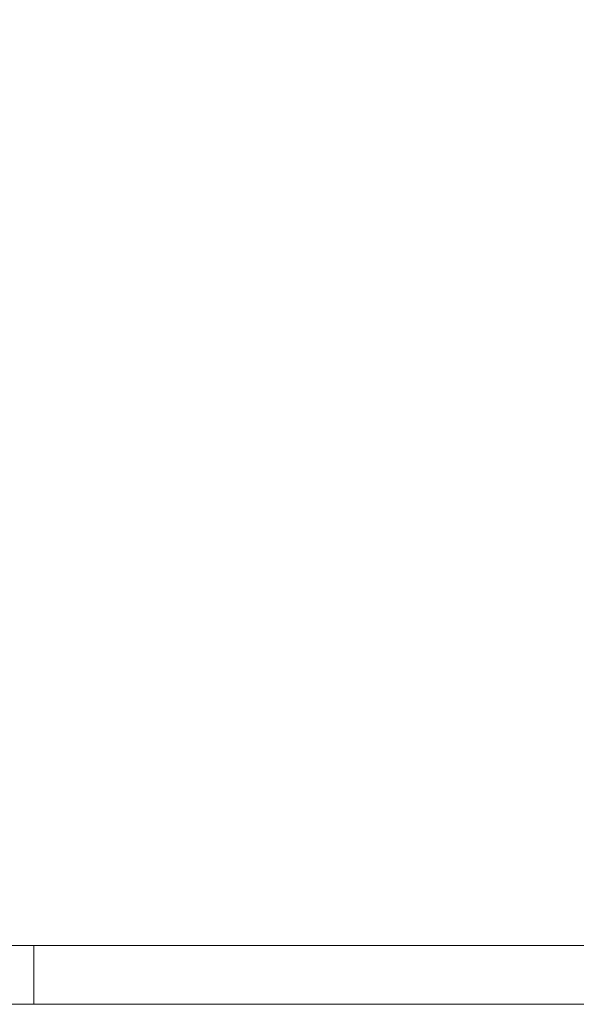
# Model space of a CAD drawing. Header units: metres. Extents: x -5203299 to 2078834, y 245743 to 5816291.
# Tile 198 of 256: x 366662 to 366686, y 5813913 to 5813954. Entities that reach past the tile are written whole.
import ezdxf

# ---------------------------------------------------------------- set-up
doc = ezdxf.new("R2010")
doc.units = ezdxf.units.M
doc.header["$LTSCALE"] = 0.5
doc.linetypes.add('ISO-02 Strichlinie', pattern=[3.81, 3.048, -0.762])
doc.layers.add('70 -74 Zeichnungsblatt- 4 Plankopf Linie', color=7, linetype='Continuous', lineweight=13)

# ---------------------------------------------------------------- blocks, each defined once
blk = doc.blocks.new('Plankopf')
at = {"layer": '70 -74 Zeichnungsblatt- 4 Plankopf Linie', "color": 7, "linetype": 'ISO-02 Strichlinie', "lineweight": 5, "transparency": 33554687}
blk.add_line((0.2145, -0.4205), (0.2145, -0.4155), dxfattribs=at)
at = {"layer": '70 -74 Zeichnungsblatt- 4 Plankopf Linie', "transparency": 33554687, "flags": 128}
for points in [[(-0.5945, 0.4205), (0.5945, 0.4205), (0.5945, -0.4205), (-0.5945, -0.4205)], [(-0.5745, -0.4155), (-0.5745, 0.4155), (0.5895, 0.4155), (0.5895, -0.4155)]]:
    blk.add_lwpolyline(points, close=True, dxfattribs=at)
at = {"layer": '70 -74 Zeichnungsblatt- 4 Plankopf Linie', "color": 0, "flags": 1}
for tag in ['AR_Genehmigt_-_Datum', 'Auto_Generate_Page_Number', 'Auto_Total_Num_Sheets', 'Architekt', 'Architekt_Zusatz_-1-', 'Teil', 'Total_Num_Sheets', 'Tragwerksplanung', 'Tragwerksplanung_Zusatz_-1-', 'TGA', 'TGA_Zusatz_-1-', 'Scale', 'Sheet_Number', 'Sheet_Title', 'Status', 'Zone', 'Zone', 'Zone', 'Zone', 'Zone', 'Zone', 'Geschäftszeichen', 'Current_Plot_Date', 'Gewerk', 'Landschaftsarchitekt', 'Landschaftsarchitekten_Zusatz-1-', 'Papiermaße', 'Number', 'Publish_Date', 'Number', 'Publish_Date', 'Number', 'Publish_Date', 'Number', 'Publish_Date', 'Number', 'Publish_Date', 'Planungsgrundlagen', 'Plot_Date_Format', 'BH_Genehmigt_-_Datum', 'Ebene', 'Page_Number', 'Plannummer_Fachplaner', 'File_Name', 'File_Name_Include_Path', 'Projektname_Zusatz', 'Höhe_üNHN', 'Leistungsphase', 'Number', 'Publish_Date', 'Recipients', 'Recipients', 'Recipients', 'Recipients', 'Recipients', 'Project_Date', 'Project_ID', 'Project_Name', 'Recipients', 'Date', 'Note', 'Date', 'Note', 'Date', 'Note', 'Date', 'Note', 'Date', 'Note', 'Format', 'Date', 'Date', 'Note']:
    blk.add_attdef(tag, (-0.5945, -0.4205), '', height=0.00018, dxfattribs=at)

msp = doc.modelspace()

# ---------------------------------------------------------------- block references
at = {"layer": '70 -74 Zeichnungsblatt- 4 Plankopf Linie', "xscale": 500, "yscale": 500, "zscale": 500}
msp.add_blockref('Plankopf', (366555.71, 5814122.76), dxfattribs=at)

doc.saveas('drawing.dxf')
